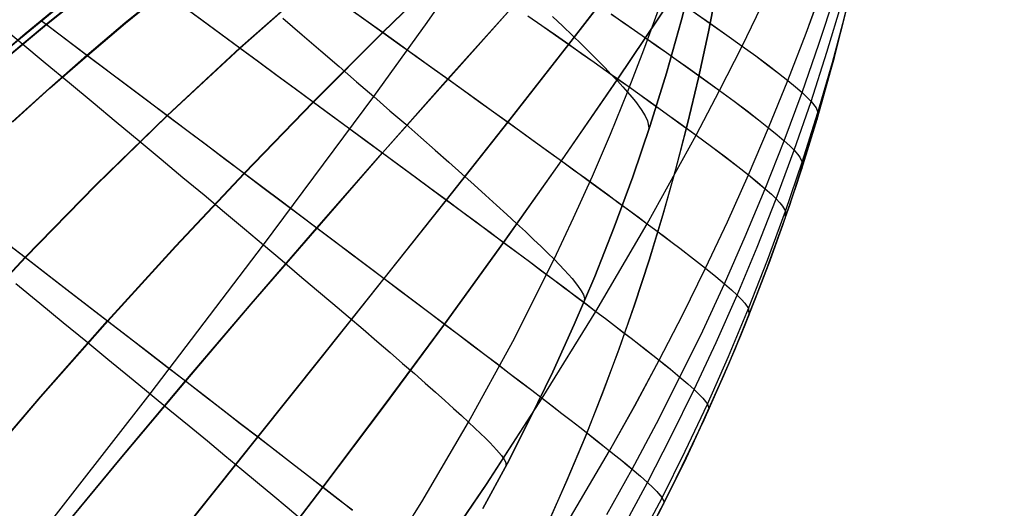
# Model space of a CAD drawing. Header units: millimetres. Extents: x -58 to 58, y -58 to 58.
# Tile 57 of 95: x -35 to -16, y 33 to 42. Entities that reach past the tile are written whole.
import ezdxf

# ---------------------------------------------------------------- set-up
doc = ezdxf.new("R2010")
doc.units = ezdxf.units.MM
doc.header["$MEASUREMENT"] = 0
doc.layers.add('Predefinito', color=5, linetype='Continuous')

msp = doc.modelspace()

# ---------------------------------------------------------------- linework, layer by layer
at = {"layer": 'Predefinito', "extrusion": (9.51849e-07, 1.79142e-06, 1)}
msp.add_lwpolyline([(-21.202, 53.448), (-21.155, 51.629), (-21.155, 50.72), (-21.171, 49.812), (-21.204, 48.906), (-21.253, 48.002), (-21.319, 47.1), (-21.402, 46.2), (-21.502, 45.301), (-21.621, 44.405), (-21.757, 43.512), (-21.911, 42.622), (-22.083, 41.736), (-22.274, 40.855), (-22.482, 39.98), (-22.708, 39.109), (-22.952, 38.245), (-23.214, 37.386), (-23.493, 36.534), (-23.789, 35.689), (-24.102, 34.85), (-24.432, 34.019), (-24.777, 33.195), (-25.138, 32.379), (-25.514, 31.571), (-25.904, 30.772), (-26.725, 29.196), (-27.596, 27.651), (-28.513, 26.136), (-29.469, 24.65), (-30.459, 23.189), (-31.477, 21.75), (-32.521, 20.332), (-33.592, 18.938), (-34.695, 17.574), (-35.836, 16.246), (-36.422, 15.597), (-37.019, 14.96), (-37.627, 14.335), (-38.247, 13.724), (-38.879, 13.127), (-39.523, 12.544), (-40.156, 11.997)], dxfattribs=at)
at = {"layer": 'Predefinito', "extrusion": (3.47394e-06, 6.55532e-06, 1)}
msp.add_lwpolyline([(-40.058, 12.07), (-39.511, 12.544), (-38.868, 13.127), (-38.236, 13.724), (-37.616, 14.335), (-37.008, 14.96), (-36.412, 15.597), (-35.826, 16.246), (-34.685, 17.574), (-33.583, 18.938), (-32.512, 20.332), (-31.468, 21.749), (-30.451, 23.189), (-29.462, 24.65), (-28.506, 26.136), (-27.59, 27.651), (-26.719, 29.196), (-25.898, 30.771), (-25.508, 31.571), (-25.133, 32.379), (-24.772, 33.195), (-24.427, 34.019), (-24.097, 34.85), (-23.784, 35.689), (-23.488, 36.534), (-23.21, 37.386), (-22.948, 38.244), (-22.704, 39.109), (-22.478, 39.979), (-22.27, 40.855), (-22.08, 41.736), (-21.908, 42.622), (-21.754, 43.512), (-21.618, 44.405), (-21.5, 45.301), (-21.4, 46.2), (-21.317, 47.1), (-21.251, 48.002), (-21.202, 48.906), (-21.17, 49.812), (-21.154, 50.72), (-21.155, 51.629), (-21.201, 53.448)], dxfattribs=at)
at = {"layer": 'Predefinito'}
for points in [[(-21.201, 53.449), (-21.207, 52.185), (-21.244, 50.948), (-21.313, 49.739), (-21.413, 48.555), (-21.542, 47.396), (-21.699, 46.263), (-21.884, 45.153), (-22.096, 44.067), (-22.334, 43.004), (-22.596, 41.964), (-22.882, 40.945), (-23.191, 39.948), (-23.522, 38.971), (-23.875, 38.014), (-24.247, 37.076), (-24.639, 36.157), (-25.048, 35.256), (-25.475, 34.373), (-25.919, 33.507), (-26.378, 32.657)], [(-26.378, 32.657), (-25.919, 33.507), (-25.475, 34.373), (-25.048, 35.256), (-24.639, 36.157), (-24.247, 37.076), (-23.875, 38.014), (-23.522, 38.971), (-23.191, 39.948), (-22.882, 40.945), (-22.596, 41.964), (-22.334, 43.004), (-22.096, 44.067), (-21.884, 45.153), (-21.699, 46.263), (-21.542, 47.396), (-21.413, 48.555), (-21.313, 49.739), (-21.244, 50.948), (-21.207, 52.185), (-21.201, 53.449)], [(-21.201, 53.449), (-21.207, 52.185), (-21.244, 50.948), (-21.313, 49.739), (-21.413, 48.555), (-21.542, 47.396), (-21.699, 46.263), (-21.884, 45.153), (-22.096, 44.067), (-22.334, 43.004), (-22.596, 41.964), (-22.882, 40.945), (-23.191, 39.948), (-23.522, 38.971), (-23.875, 38.014), (-24.247, 37.076), (-24.639, 36.157), (-25.048, 35.256), (-25.475, 34.373), (-25.919, 33.507), (-26.378, 32.657)], [(-44.312, 31.729), (-43.19, 33.24), (-42.017, 34.711), (-40.794, 36.14), (-39.522, 37.527), (-38.203, 38.868), (-36.839, 40.164), (-35.431, 41.412), (-33.98, 42.61), (-32.489, 43.757), (-30.96, 44.853), (-29.393, 45.894), (-27.791, 46.882), (-26.157, 47.813), (-24.491, 48.687), (-22.796, 49.504), (-21.073, 50.261), (-19.326, 50.958), (-17.556, 51.595), (-15.764, 52.17)], [(-15.764, 52.17), (-17.556, 51.595), (-19.326, 50.958), (-21.073, 50.261), (-22.796, 49.504), (-24.491, 48.687), (-26.157, 47.813), (-27.791, 46.882), (-29.393, 45.894), (-30.96, 44.853), (-32.489, 43.757), (-33.98, 42.61), (-35.431, 41.412), (-36.839, 40.164), (-38.203, 38.868), (-39.522, 37.527), (-40.794, 36.14), (-42.017, 34.711), (-43.19, 33.24), (-44.312, 31.729)], [(-23.068, 32.487), (-22.626, 33.369), (-22.199, 34.269), (-21.789, 35.186), (-21.396, 36.123), (-21.021, 37.078), (-20.665, 38.053), (-20.33, 39.047), (-20.015, 40.061), (-19.723, 41.095), (-19.454, 42.15), (-19.208, 43.225), (-18.987, 44.322), (-18.792, 45.44), (-18.623, 46.58), (-18.481, 47.742), (-18.367, 48.926), (-18.282, 50.133), (-18.226, 51.362)]]:
    msp.add_lwpolyline(points, dxfattribs=at)
at = {"layer": 'Predefinito', "extrusion": (1, 0, 0)}
msp.add_lwpolyline([(34.269, 320.001), (34.269, 60.002)], dxfattribs=at)
at = {"layer": 'Predefinito'}
for points in [[(-23.467, 31.729, 60.002), (-22.795, 33.026, 60.002), (-22.165, 34.344, 60.002), (-21.575, 35.687, 60.003), (-21.032, 37.049, 60.003), (-20.534, 38.431, 60.004), (-20.085, 39.83, 60.004), (-19.683, 41.244, 60.005), (-19.332, 42.667, 60.005), (-19.029, 44.102, 60.006), (-18.774, 45.55, 60.006), (-18.568, 46.997, 60.007), (-18.409, 48.447, 60.007), (-18.296, 49.901, 60.008), (-18.226, 51.362, 60.008)], [(-23.424, 31.985, 55.411), (-22.966, 32.86, 55.435), (-22.525, 33.746, 55.46), (-22.103, 34.642, 55.488), (-21.701, 35.548, 55.519), (-21.318, 36.462, 55.551), (-20.956, 37.385, 55.586), (-20.614, 38.316, 55.624), (-20.294, 39.254, 55.665), (-19.996, 40.199, 55.709), (-19.719, 41.15, 55.755), (-19.464, 42.107, 55.802), (-19.231, 43.069, 55.847), (-19.021, 44.034, 55.894), (-18.832, 45.001, 55.947), (-18.665, 45.967, 56.013), (-18.518, 46.935, 56.096), (-18.392, 47.912, 56.197), (-18.291, 48.896, 56.314), (-18.218, 49.887, 56.445), (-18.176, 50.879, 56.585), (-18.165, 51.384, 56.657)], [(-23.424, 31.985, 324.588), (-22.966, 32.86, 324.564), (-22.525, 33.746, 324.538), (-22.103, 34.642, 324.51), (-21.701, 35.548, 324.48), (-21.318, 36.462, 324.448), (-20.956, 37.385, 324.412), (-20.614, 38.316, 324.375), (-20.294, 39.254, 324.333), (-19.996, 40.199, 324.289), (-19.719, 41.15, 324.243), (-19.464, 42.107, 324.197), (-19.231, 43.069, 324.151), (-19.021, 44.034, 324.105), (-18.832, 45.001, 324.051), (-18.665, 45.967, 323.986), (-18.518, 46.935, 323.903), (-18.392, 47.912, 323.802), (-18.291, 48.896, 323.684), (-18.218, 49.887, 323.554), (-18.176, 50.879, 323.414), (-18.165, 51.384, 323.342)], [(-23.03, 32.561, 320.001), (-22.373, 33.895, 320.001), (-21.761, 35.251, 320.001), (-21.466, 35.951, 320.001), (-21.183, 36.657, 320.001), (-20.908, 37.379, 320.001), (-20.647, 38.106, 320.001), (-20.394, 38.85, 320.001), (-20.155, 39.598, 320.001), (-19.926, 40.365, 320.001), (-19.712, 41.136, 320.001), (-19.508, 41.926, 320.001), (-19.32, 42.719, 320.001), (-19.143, 43.533, 320.002), (-18.982, 44.349, 320.002), (-18.833, 45.188, 320.002), (-18.701, 46.029, 320.001), (-18.582, 46.891, 319.998), (-18.479, 47.756, 319.995), (-18.391, 48.644, 319.992), (-18.32, 49.534, 319.991), (-18.265, 50.447, 319.994), (-18.226, 51.362, 320)], [(-27.537, 47.032, 351.131), (-28.398, 46.517, 351.221), (-29.199, 46.018, 351.312), (-30.07, 45.454, 351.402), (-31.101, 44.755, 351.491), (-32.305, 43.893, 351.579), (-33.638, 42.881, 351.665), (-34.345, 42.317, 351.708), (-35.098, 41.694, 351.751), (-35.917, 40.991, 351.792), (-36.819, 40.182, 351.833), (-37.825, 39.237, 351.871), (-38.964, 38.106, 351.906), (-39.594, 37.451, 351.922), (-40.268, 36.725, 351.936), (-40.991, 35.916, 351.948), (-41.741, 35.042, 351.956), (-42.507, 34.109, 351.961), (-43.279, 33.124, 351.96), (-44.01, 32.146, 351.955)], [(-43.833, 32.387, 28.044), (-43.109, 33.345, 28.04), (-42.341, 34.314, 28.04), (-41.561, 35.255, 28.045), (-40.812, 36.119, 28.055), (-40.104, 36.904, 28.067), (-38.825, 38.248, 28.098), (-37.707, 39.35, 28.133), (-36.718, 40.274, 28.172), (-35.829, 41.067, 28.212), (-35.02, 41.759, 28.254), (-34.275, 42.373, 28.296), (-33.574, 42.93, 28.339), (-32.248, 43.935, 28.425), (-31.052, 44.789, 28.513), (-30.033, 45.478, 28.602), (-29.173, 46.035, 28.692), (-28.368, 46.535, 28.782), (-27.508, 47.049, 28.872)], [(-28.028, 24.66, 60), (-26.995, 26.077, 60), (-25.899, 27.675, 60), (-25.369, 28.491, 60), (-24.853, 29.318, 60), (-24.351, 30.156, 60), (-23.864, 31.006, 60), (-23.393, 31.867, 60), (-22.939, 32.739, 60), (-22.503, 33.622, 60), (-22.086, 34.516, 60), (-21.688, 35.42, 60), (-21.311, 36.333, 60.001), (-20.954, 37.255, 60.001), (-20.619, 38.186, 60.001), (-20.305, 39.125, 60.002), (-20.012, 40.07, 60.002), (-19.742, 41.023, 60.003), (-19.495, 41.981, 60.003), (-19.269, 42.945, 60.003), (-19.066, 43.914, 60.003), (-18.885, 44.885, 60.003), (-18.657, 46.331, 60.006)], [(-34.926, 32.003, 343.135), (-32.718, 34.84, 343.018), (-30.556, 37.675, 342.822), (-28.459, 40.503, 342.547), (-27.441, 41.91, 342.385), (-24.528, 46.09, 341.764)], [(-34.926, 32.003, 36.865), (-32.718, 34.84, 36.982), (-30.556, 37.675, 37.178), (-28.459, 40.503, 37.453), (-27.441, 41.91, 37.615), (-24.528, 46.09, 38.236)], [(-27.412, 31.497, 41.139), (-26.312, 33.116, 41.274), (-25.248, 34.754, 41.443), (-24.226, 36.409, 41.645), (-23.249, 38.079, 41.879), (-22.319, 39.767, 42.151), (-21.872, 40.617, 42.305), (-21.442, 41.464, 42.471), (-20.629, 43.15, 42.815)], [(-27.41, 31.495, 338.856), (-26.31, 33.114, 338.721), (-25.247, 34.753, 338.552), (-24.225, 36.408, 338.35), (-23.248, 38.078, 338.116), (-22.317, 39.766, 337.844), (-21.871, 40.616, 337.69), (-21.441, 41.464, 337.524), (-20.628, 43.149, 337.181)], [(-36.064, 33.313, 31.321), (-34.806, 34.783, 31.386), (-33.529, 36.228, 31.478), (-32.235, 37.648, 31.599), (-30.928, 39.041, 31.751), (-29.611, 40.4, 31.936), (-28.287, 41.725, 32.154), (-26.946, 43.029, 32.416)], [(-36.058, 33.309, 348.673), (-34.8, 34.778, 348.608), (-33.524, 36.224, 348.516), (-32.23, 37.644, 348.396), (-30.922, 39.037, 348.243), (-29.606, 40.397, 348.058), (-28.282, 41.722, 347.839), (-26.942, 43.026, 347.577)], [(-33.091, 30.983, 34.694), (-30.666, 34.019, 34.883), (-29.459, 35.531, 35.027), (-28.26, 37.036, 35.207), (-27.074, 38.531, 35.424), (-25.904, 40.014, 35.677), (-24.744, 41.496, 35.975), (-23.609, 42.963, 36.333)], [(-33.087, 30.979, 345.3), (-30.662, 34.016, 345.111), (-29.455, 35.528, 344.967), (-28.256, 37.033, 344.787), (-27.07, 38.528, 344.57), (-25.9, 40.012, 344.317), (-24.741, 41.494, 344.018), (-23.606, 42.961, 343.661)], [(-36.41, 36.031, 29.963), (-35.099, 37.439, 30.039), (-33.759, 38.81, 30.14), (-32.394, 40.143, 30.269), (-31.009, 41.43, 30.427), (-29.605, 42.669, 30.614)], [(-36.404, 36.026, 350.031), (-35.092, 37.434, 349.955), (-33.753, 38.806, 349.854), (-32.388, 40.138, 349.726), (-31.003, 41.425, 349.567), (-29.599, 42.665, 349.38)], [(-24.964, 32.057, 45.892), (-23.965, 33.754, 46.028), (-23.486, 34.613, 46.105), (-23.022, 35.479, 46.19), (-22.573, 36.352, 46.281), (-22.139, 37.231, 46.378), (-21.722, 38.117, 46.483), (-21.32, 39.009, 46.596), (-20.936, 39.907, 46.718), (-20.57, 40.807, 46.849), (-20.223, 41.709, 46.986), (-19.894, 42.612, 47.123)], [(-24.963, 32.056, 334.104), (-23.964, 33.753, 333.968), (-23.486, 34.612, 333.89), (-23.021, 35.479, 333.806), (-22.572, 36.351, 333.715), (-22.139, 37.231, 333.618), (-21.721, 38.117, 333.513), (-21.32, 39.009, 333.4), (-20.935, 39.907, 333.278), (-20.57, 40.807, 333.147), (-20.222, 41.709, 333.01), (-19.893, 42.612, 332.873)], [(-35.431, 41.267, 28.292), (-34.699, 41.879, 28.336), (-33.958, 42.475, 28.386)], [(-35.424, 41.261, 351.703), (-34.692, 41.874, 351.659), (-33.951, 42.469, 351.609)], [(-35.344, 40.021, 28.843), (-34.636, 40.663, 28.89), (-33.92, 41.291, 28.942), (-33.196, 41.905, 29.002), (-32.465, 42.504, 29.067)], [(-35.337, 40.015, 351.152), (-34.629, 40.658, 351.105), (-33.913, 41.286, 351.052), (-33.189, 41.9, 350.993), (-32.458, 42.499, 350.927)], [(-35.066, 41.721, 351.749), (-34.047, 42.541, 351.683)], [(-32.465, 42.504, 29.067), (-31.731, 41.962, 29.729), (-31.009, 41.43, 30.427), (-30.653, 41.168, 30.79), (-30.301, 40.909, 31.163), (-29.954, 40.653, 31.545), (-29.611, 40.4, 31.936), (-29.273, 40.152, 32.338), (-28.94, 39.907, 32.749), (-28.613, 39.666, 33.17), (-28.292, 39.429, 33.601), (-27.977, 39.198, 34.042), (-27.669, 38.97, 34.492), (-27.368, 38.748, 34.953), (-27.074, 38.531, 35.424), (-26.788, 38.32, 35.904), (-26.511, 38.115, 36.393), (-26.243, 37.916, 36.89), (-25.984, 37.724, 37.393), (-25.733, 37.538, 37.904), (-25.492, 37.358, 38.421), (-25.259, 37.184, 38.944), (-25.035, 37.017, 39.473), (-24.82, 36.856, 40.009), (-24.613, 36.701, 40.549), (-24.415, 36.552, 41.095), (-24.226, 36.409, 41.645), (-24.046, 36.272, 42.2), (-23.874, 36.141, 42.759), (-23.711, 36.016, 43.323), (-23.556, 35.897, 43.89), (-23.41, 35.784, 44.46), (-23.272, 35.676, 45.034), (-23.143, 35.575, 45.611), (-23.022, 35.479, 46.19), (-22.91, 35.389, 46.772), (-22.806, 35.305, 47.356), (-22.625, 35.155, 48.526), (-22.475, 35.027, 49.696), (-22.355, 34.918, 50.863), (-22.26, 34.828, 52.027), (-22.189, 34.753, 53.186), (-22.137, 34.692, 54.34), (-22.103, 34.642, 55.488), (-22.076, 34.568, 57.762), (-22.086, 34.516, 60.002)], [(-32.458, 42.499, 350.927), (-31.724, 41.957, 350.266), (-31.003, 41.425, 349.567), (-30.647, 41.163, 349.204), (-30.296, 40.905, 348.831), (-29.948, 40.649, 348.449), (-29.606, 40.397, 348.058), (-29.268, 40.148, 347.656), (-28.936, 39.903, 347.245), (-28.609, 39.663, 346.824), (-28.288, 39.426, 346.393), (-27.973, 39.194, 345.952), (-27.665, 38.967, 345.502), (-27.364, 38.745, 345.041), (-27.07, 38.528, 344.57), (-26.785, 38.317, 344.089), (-26.508, 38.112, 343.601), (-26.24, 37.914, 343.104), (-25.981, 37.721, 342.601), (-25.73, 37.536, 342.09), (-25.489, 37.356, 341.573), (-25.256, 37.183, 341.05), (-25.033, 37.015, 340.521), (-24.818, 36.854, 339.986), (-24.611, 36.7, 339.446), (-24.414, 36.551, 338.9), (-24.225, 36.408, 338.35), (-24.044, 36.271, 337.795), (-23.872, 36.14, 337.236), (-23.709, 36.015, 336.673), (-23.555, 35.896, 336.106), (-23.408, 35.783, 335.535), (-23.271, 35.676, 334.962), (-23.142, 35.574, 334.385), (-23.021, 35.479, 333.806), (-22.909, 35.389, 333.224), (-22.806, 35.305, 332.64), (-22.624, 35.154, 331.47), (-22.475, 35.026, 330.301), (-22.354, 34.918, 329.134), (-22.26, 34.828, 327.971), (-22.189, 34.753, 326.812), (-22.137, 34.692, 325.658), (-22.103, 34.642, 324.51), (-22.076, 34.568, 322.238), (-22.086, 34.516, 320.001)], [(-30.608, 31.513, 36.732), (-29.426, 33.061, 36.844), (-28.258, 34.613, 36.991), (-27.109, 36.168, 37.173), (-25.984, 37.724, 37.393), (-24.884, 39.277, 37.648), (-23.809, 40.837, 37.948), (-22.768, 42.392, 38.303)], [(-30.605, 31.51, 343.262), (-29.423, 33.058, 343.15), (-28.255, 34.611, 343.003), (-27.106, 36.166, 342.821), (-25.981, 37.721, 342.601), (-24.881, 39.275, 342.346), (-23.806, 40.835, 342.047), (-22.766, 42.391, 341.691)], [(-24.018, 32.542, 48.329), (-23.538, 33.405, 48.389), (-23.073, 34.276, 48.455), (-22.625, 35.155, 48.526), (-22.192, 36.041, 48.603), (-21.778, 36.935, 48.685), (-21.38, 37.837, 48.773), (-21.001, 38.745, 48.869), (-20.64, 39.659, 48.972), (-20.299, 40.577, 49.083), (-19.977, 41.499, 49.198), (-19.675, 42.424, 49.314)], [(-24.017, 32.542, 331.667), (-23.537, 33.405, 331.607), (-23.073, 34.276, 331.542), (-22.624, 35.154, 331.47), (-22.192, 36.041, 331.394), (-21.777, 36.935, 331.312), (-21.38, 37.836, 331.223), (-21, 38.744, 331.128), (-20.64, 39.659, 331.025), (-20.298, 40.577, 330.914), (-19.977, 41.499, 330.799), (-19.674, 42.423, 330.683)], [(-34.522, 32.105, 32.914), (-33.287, 33.601, 32.987), (-32.044, 35.083, 33.09), (-30.794, 36.55, 33.225), (-29.542, 38.001, 33.395), (-28.292, 39.429, 33.601), (-27.046, 40.836, 33.841), (-25.798, 42.232, 34.127)], [(-34.517, 32.101, 347.08), (-33.282, 33.597, 347.007), (-32.039, 35.079, 346.904), (-30.79, 36.546, 346.769), (-29.537, 37.997, 346.599), (-28.288, 39.426, 346.393), (-27.042, 40.833, 346.153), (-25.794, 42.229, 345.867)], [(-28.478, 31.293, 332.216), (-27.541, 32.784, 332.152), (-26.65, 34.299, 332.072), (-25.81, 35.838, 331.978), (-25.023, 37.401, 331.871), (-24.651, 38.189, 331.813), (-24.293, 38.983, 331.751), (-23.95, 39.782, 331.684), (-23.623, 40.584, 331.612), (-23.31, 41.391, 331.535), (-23.013, 42.202, 331.454)], [(-28.478, 31.293, 47.784), (-27.541, 32.784, 47.848), (-26.65, 34.299, 47.928), (-25.81, 35.838, 48.022), (-25.023, 37.401, 48.129), (-24.651, 38.189, 48.187), (-24.293, 38.983, 48.249), (-23.95, 39.782, 48.316), (-23.623, 40.584, 48.388), (-23.31, 41.391, 48.465), (-23.013, 42.202, 48.546)], [(-23.715, 32.282, 50.705), (-23.245, 33.152, 50.753), (-22.791, 34.031, 50.806), (-22.355, 34.918, 50.863), (-21.936, 35.815, 50.924), (-21.535, 36.719, 50.99), (-21.154, 37.631, 51.061), (-20.791, 38.551, 51.138), (-20.449, 39.477, 51.221), (-20.127, 40.408, 51.31), (-19.825, 41.344, 51.402), (-19.544, 42.285, 51.496)], [(-23.715, 32.282, 329.292), (-23.245, 33.151, 329.244), (-22.791, 34.03, 329.191), (-22.354, 34.918, 329.134), (-21.935, 35.815, 329.073), (-21.535, 36.719, 329.007), (-21.153, 37.631, 328.936), (-20.791, 38.551, 328.859), (-20.449, 39.477, 328.777), (-20.126, 40.408, 328.688), (-19.825, 41.344, 328.595), (-19.544, 42.285, 328.502)], [(-28.937, 42.191, 31.366), (-28.61, 41.956, 31.756), (-28.287, 41.725, 32.154), (-27.969, 41.497, 32.562), (-27.656, 41.273, 32.979), (-27.348, 41.052, 33.405), (-27.046, 40.836, 33.841), (-26.751, 40.624, 34.286), (-26.461, 40.416, 34.74), (-26.179, 40.213, 35.204), (-25.904, 40.014, 35.677), (-25.636, 39.821, 36.159), (-25.377, 39.634, 36.648), (-25.126, 39.453, 37.145), (-24.884, 39.277, 37.648), (-24.65, 39.108, 38.158), (-24.425, 38.944, 38.674), (-24.208, 38.785, 39.195), (-24, 38.633, 39.722), (-23.8, 38.486, 40.254), (-23.608, 38.345, 40.791), (-23.425, 38.209, 41.333), (-23.249, 38.079, 41.879), (-23.082, 37.954, 42.43), (-22.923, 37.835, 42.984), (-22.772, 37.721, 43.542), (-22.63, 37.612, 44.103), (-22.368, 37.411, 45.235), (-22.139, 37.231, 46.378), (-21.943, 37.073, 47.53), (-21.778, 36.935, 48.685), (-21.643, 36.818, 49.839), (-21.535, 36.719, 50.99), (-21.452, 36.636, 52.138), (-21.39, 36.567, 53.281), (-21.318, 36.462, 55.551), (-21.311, 36.333, 60.003)], [(-28.932, 42.187, 348.628), (-28.605, 41.953, 348.238), (-28.282, 41.722, 347.839), (-27.964, 41.494, 347.432), (-27.651, 41.27, 347.015), (-27.344, 41.049, 346.588), (-27.042, 40.833, 346.153), (-26.747, 40.621, 345.708), (-26.458, 40.413, 345.254), (-26.175, 40.21, 344.79), (-25.9, 40.012, 344.317), (-25.633, 39.819, 343.835), (-25.374, 39.632, 343.345), (-25.123, 39.451, 342.849), (-24.881, 39.275, 342.346), (-24.648, 39.106, 341.836), (-24.423, 38.942, 341.321), (-24.206, 38.784, 340.799), (-23.998, 38.631, 340.272), (-23.798, 38.485, 339.74), (-23.606, 38.343, 339.203), (-23.423, 38.208, 338.662), (-23.248, 38.078, 338.116), (-23.081, 37.953, 337.565), (-22.922, 37.834, 337.011), (-22.771, 37.72, 336.453), (-22.628, 37.611, 335.892), (-22.368, 37.41, 334.76), (-22.139, 37.231, 333.618), (-21.942, 37.072, 332.467), (-21.777, 36.935, 331.312), (-21.642, 36.818, 330.158), (-21.535, 36.719, 329.007), (-21.452, 36.636, 327.86), (-21.389, 36.567, 326.717), (-21.318, 36.462, 324.448), (-21.311, 36.333, 320.001)], [(-25.525, 42.041, 34.576), (-25.258, 41.855, 35.034), (-24.998, 41.674, 35.5), (-24.744, 41.496, 35.975), (-24.498, 41.323, 36.459), (-24.26, 41.156, 36.949), (-24.03, 40.994, 37.445), (-23.809, 40.837, 37.948), (-23.595, 40.686, 38.456), (-23.389, 40.539, 38.969), (-23.191, 40.398, 39.488), (-23.001, 40.262, 40.012), (-22.819, 40.13, 40.54), (-22.644, 40.004, 41.073), (-22.319, 39.767, 42.151), (-22.024, 39.549, 43.245), (-21.759, 39.35, 44.351), (-21.525, 39.17, 45.468), (-21.32, 39.009, 46.596), (-21.146, 38.868, 47.731), (-21.001, 38.745, 48.869), (-20.884, 38.64, 50.005), (-20.791, 38.551, 51.138), (-20.721, 38.476, 52.267), (-20.67, 38.413, 53.392), (-20.614, 38.316, 55.624), (-20.619, 38.186, 60.003)], [(-25.521, 42.039, 345.418), (-25.254, 41.853, 344.96), (-24.994, 41.671, 344.494), (-24.741, 41.494, 344.018), (-24.495, 41.321, 343.535), (-24.258, 41.154, 343.045), (-24.028, 40.992, 342.549), (-23.806, 40.835, 342.047), (-23.592, 40.684, 341.539), (-23.387, 40.538, 341.025), (-23.189, 40.396, 340.506), (-22.999, 40.26, 339.983), (-22.817, 40.129, 339.454), (-22.643, 40.003, 338.922), (-22.317, 39.766, 337.844), (-22.022, 39.548, 336.751), (-21.758, 39.349, 335.645), (-21.524, 39.169, 334.527), (-21.32, 39.009, 333.4), (-21.145, 38.867, 332.266), (-21, 38.744, 331.128), (-20.883, 38.64, 329.992), (-20.791, 38.551, 328.859), (-20.721, 38.476, 327.731), (-20.67, 38.413, 326.606), (-20.614, 38.316, 324.375), (-20.619, 38.186, 320.001)], [(-25.05, 42.023, 338.475), (-24.857, 41.839, 337.82), (-24.674, 41.664, 337.156), (-24.503, 41.498, 336.484), (-24.343, 41.34, 335.806), (-24.195, 41.192, 335.12), (-24.058, 41.052, 334.428), (-23.932, 40.922, 333.731), (-23.817, 40.8, 333.029), (-23.714, 40.688, 332.322), (-23.623, 40.584, 331.612), (-23.542, 40.49, 330.899), (-23.473, 40.404, 330.183), (-23.364, 40.256, 328.742), (-23.289, 40.137, 327.294), (-23.243, 40.041, 325.839), (-23.215, 39.906, 322.919), (-23.234, 39.817, 320)], [(-25.05, 42.023, 41.525), (-24.857, 41.839, 42.18), (-24.674, 41.664, 42.844), (-24.503, 41.498, 43.516), (-24.343, 41.34, 44.194), (-24.195, 41.192, 44.88), (-24.058, 41.052, 45.572), (-23.932, 40.922, 46.269), (-23.817, 40.8, 46.971), (-23.714, 40.688, 47.678), (-23.623, 40.584, 48.388), (-23.542, 40.49, 49.101), (-23.473, 40.404, 49.817), (-23.364, 40.256, 51.258), (-23.289, 40.137, 52.706), (-23.243, 40.041, 54.161), (-23.215, 39.906, 57.081), (-23.234, 39.817, 60)], [(-23.937, 42.074, 36.631), (-23.711, 41.917, 37.121), (-23.492, 41.765, 37.617), (-23.282, 41.619, 38.119), (-23.079, 41.477, 38.626), (-22.884, 41.34, 39.138), (-22.696, 41.207, 39.655), (-22.517, 41.08, 40.176), (-22.18, 40.839, 41.233), (-21.872, 40.617, 42.305), (-21.595, 40.412, 43.392), (-21.346, 40.226, 44.49), (-21.127, 40.058, 45.6), (-20.936, 39.907, 46.718), (-20.774, 39.774, 47.844), (-20.64, 39.659, 48.972), (-20.533, 39.56, 50.098), (-20.449, 39.477, 51.221), (-20.386, 39.406, 52.34), (-20.341, 39.347, 53.454), (-20.294, 39.254, 55.665), (-20.305, 39.125, 60.004)], [(-23.934, 42.072, 343.363), (-23.708, 41.915, 342.873), (-23.49, 41.764, 342.377), (-23.279, 41.617, 341.876), (-23.077, 41.475, 341.369), (-22.882, 41.338, 340.857), (-22.694, 41.206, 340.34), (-22.515, 41.079, 339.818), (-22.178, 40.838, 338.762), (-21.871, 40.616, 337.69), (-21.594, 40.411, 336.603), (-21.345, 40.225, 335.505), (-21.126, 40.057, 334.396), (-20.935, 39.907, 333.278), (-20.773, 39.774, 332.153), (-20.64, 39.659, 331.025), (-20.532, 39.56, 329.899), (-20.449, 39.477, 328.777), (-20.386, 39.406, 327.658), (-20.341, 39.347, 326.544), (-20.294, 39.254, 324.333), (-20.305, 39.125, 320.001)], [(-22.393, 42.134, 39.319), (-22.047, 41.893, 40.353), (-21.73, 41.67, 41.405), (-21.442, 41.464, 42.471), (-21.182, 41.275, 43.55), (-20.951, 41.103, 44.64), (-20.747, 40.947, 45.741), (-20.57, 40.807, 46.849), (-20.421, 40.684, 47.965), (-20.299, 40.577, 49.083), (-20.202, 40.486, 50.198), (-20.127, 40.408, 51.31), (-20.033, 40.287, 53.52), (-19.996, 40.199, 55.709), (-20.012, 40.07, 60.004)], [(-22.391, 42.133, 340.675), (-22.045, 41.892, 339.641), (-21.729, 41.669, 338.59), (-21.441, 41.464, 337.524), (-21.181, 41.275, 336.446), (-20.95, 41.102, 335.355), (-20.746, 40.946, 334.255), (-20.57, 40.807, 333.147), (-20.421, 40.684, 332.031), (-20.298, 40.577, 330.914), (-20.201, 40.486, 329.799), (-20.126, 40.408, 328.688), (-20.033, 40.287, 326.478), (-19.996, 40.199, 324.289), (-20.012, 40.071, 320.001)], [(-35.65, 41.921, 348.573), (-35.179, 41.53, 348.179), (-34.714, 41.144, 347.77), (-34.256, 40.764, 347.346), (-33.805, 40.389, 346.906), (-33.363, 40.021, 346.45), (-32.929, 39.66, 345.979), (-32.505, 39.307, 345.493), (-32.092, 38.962, 344.991), (-31.69, 38.626, 344.472), (-31.299, 38.299, 343.938), (-30.921, 37.982, 343.388), (-30.556, 37.675, 342.822), (-30.205, 37.38, 342.239), (-29.869, 37.095, 341.641), (-29.546, 36.822, 341.029), (-29.237, 36.56, 340.402), (-28.942, 36.309, 339.763), (-28.662, 36.069, 339.11), (-28.396, 35.84, 338.446), (-28.144, 35.623, 337.772), (-27.907, 35.418, 337.087), (-27.684, 35.223, 336.393), (-27.475, 35.04, 335.69), (-27.281, 34.869, 334.979), (-27.101, 34.709, 334.261), (-26.936, 34.561, 333.537), (-26.786, 34.424, 332.807), (-26.65, 34.299, 332.072), (-26.529, 34.186, 331.334), (-26.422, 34.083, 330.591), (-26.328, 33.991, 329.846), (-26.246, 33.909, 329.097), (-26.176, 33.836, 328.345), (-26.117, 33.771, 327.591), (-26.027, 33.666, 326.078), (-25.971, 33.587, 324.56), (-25.943, 33.53, 323.039), (-25.943, 33.461, 320)], [(-35.65, 41.921, 31.427), (-35.179, 41.53, 31.821), (-34.714, 41.144, 32.23), (-34.256, 40.764, 32.654), (-33.805, 40.389, 33.094), (-33.363, 40.021, 33.55), (-32.929, 39.66, 34.021), (-32.505, 39.307, 34.507), (-32.092, 38.962, 35.009), (-31.69, 38.626, 35.528), (-31.299, 38.299, 36.062), (-30.921, 37.982, 36.612), (-30.556, 37.675, 37.178), (-30.205, 37.38, 37.761), (-29.869, 37.095, 38.359), (-29.546, 36.822, 38.971), (-29.237, 36.56, 39.598), (-28.942, 36.309, 40.237), (-28.662, 36.069, 40.89), (-28.396, 35.84, 41.554), (-28.144, 35.623, 42.228), (-27.907, 35.418, 42.913), (-27.684, 35.223, 43.607), (-27.475, 35.04, 44.31), (-27.281, 34.869, 45.021), (-27.101, 34.709, 45.739), (-26.936, 34.561, 46.463), (-26.786, 34.424, 47.193), (-26.65, 34.299, 47.928), (-26.529, 34.186, 48.666), (-26.422, 34.083, 49.409), (-26.328, 33.991, 50.154), (-26.246, 33.909, 50.903), (-26.176, 33.836, 51.655), (-26.117, 33.771, 52.409), (-26.027, 33.666, 53.922), (-25.971, 33.587, 55.44), (-25.943, 33.53, 56.961), (-25.943, 33.461, 60)], [(-34.793, 41.949, 28.266), (-34.699, 41.879, 28.336), (-33.92, 41.291, 28.942), (-33.151, 40.712, 29.586), (-32.77, 40.426, 29.923), (-32.394, 40.143, 30.269), (-32.021, 39.863, 30.624), (-31.652, 39.585, 30.99), (-31.287, 39.311, 31.365), (-30.928, 39.041, 31.751), (-30.573, 38.775, 32.146), (-30.223, 38.512, 32.552), (-29.88, 38.254, 32.969), (-29.542, 38.001, 33.395), (-29.211, 37.752, 33.832), (-28.887, 37.508, 34.28), (-28.569, 37.269, 34.738), (-28.26, 37.036, 35.207), (-27.959, 36.809, 35.686), (-27.666, 36.589, 36.174), (-27.383, 36.375, 36.67), (-27.109, 36.168, 37.173), (-26.845, 35.969, 37.685), (-26.589, 35.775, 38.203), (-26.343, 35.589, 38.728), (-26.106, 35.409, 39.259), (-25.878, 35.235, 39.797), (-25.659, 35.068, 40.34), (-25.449, 34.908, 40.889), (-25.248, 34.754, 41.443), (-25.057, 34.607, 42.002), (-24.874, 34.466, 42.565), (-24.7, 34.331, 43.133), (-24.535, 34.203, 43.705), (-24.379, 34.081, 44.281), (-24.232, 33.966, 44.86), (-24.094, 33.856, 45.442), (-23.965, 33.754, 46.028), (-23.845, 33.657, 46.616), (-23.734, 33.567, 47.206), (-23.631, 33.483, 47.797), (-23.538, 33.405, 48.389), (-23.376, 33.267, 49.572), (-23.245, 33.152, 50.753), (-23.141, 33.055, 51.931), (-23.062, 32.976, 53.104), (-23.005, 32.912, 54.273), (-22.966, 32.86, 55.435), (-22.932, 32.787, 57.736), (-22.939, 32.739, 60.002)], [(-34.793, 41.949, 351.734), (-34.692, 41.874, 351.659), (-33.913, 41.286, 351.052), (-33.144, 40.707, 350.408), (-32.764, 40.422, 350.072), (-32.388, 40.138, 349.726), (-32.015, 39.858, 349.37), (-31.646, 39.581, 349.004), (-31.282, 39.307, 348.629), (-30.922, 39.037, 348.243), (-30.568, 38.771, 347.848), (-30.218, 38.509, 347.442), (-29.875, 38.251, 347.025), (-29.537, 37.997, 346.599), (-29.206, 37.748, 346.162), (-28.882, 37.505, 345.714), (-28.565, 37.266, 345.256), (-28.256, 37.033, 344.787), (-27.955, 36.806, 344.308), (-27.663, 36.586, 343.82), (-27.38, 36.373, 343.324), (-27.106, 36.166, 342.821), (-26.842, 35.966, 342.31), (-26.587, 35.773, 341.791), (-26.34, 35.587, 341.267), (-26.103, 35.407, 340.735), (-25.876, 35.234, 340.198), (-25.657, 35.067, 339.655), (-25.447, 34.907, 339.106), (-25.247, 34.753, 338.552), (-25.055, 34.606, 337.993), (-24.872, 34.465, 337.43), (-24.699, 34.33, 336.862), (-24.534, 34.202, 336.29), (-24.378, 34.08, 335.715), (-24.231, 33.965, 335.136), (-24.093, 33.856, 334.553), (-23.964, 33.753, 333.968), (-23.844, 33.656, 333.38), (-23.733, 33.566, 332.79), (-23.631, 33.482, 332.199), (-23.537, 33.405, 331.607), (-23.376, 33.267, 330.425), (-23.245, 33.151, 329.244), (-23.141, 33.055, 328.067), (-23.062, 32.976, 326.894), (-23.005, 32.911, 325.726), (-22.966, 32.86, 324.564), (-22.932, 32.787, 322.264), (-22.939, 32.739, 320.001)], [(-30.192, 41.993, 345.263), (-29.824, 41.678, 344.748), (-29.466, 41.371, 344.22), (-29.119, 41.072, 343.677), (-28.783, 40.783, 343.119), (-28.459, 40.503, 342.547), (-28.148, 40.232, 341.961), (-27.849, 39.972, 341.36), (-27.563, 39.722, 340.747), (-27.29, 39.482, 340.12), (-27.03, 39.252, 339.482), (-26.782, 39.032, 338.832), (-26.547, 38.822, 338.172), (-26.326, 38.623, 337.502), (-26.117, 38.434, 336.823), (-25.921, 38.255, 336.136), (-25.739, 38.086, 335.44), (-25.569, 37.928, 334.738), (-25.413, 37.781, 334.029), (-25.27, 37.643, 333.315), (-25.14, 37.517, 332.595), (-25.023, 37.401, 331.871), (-24.919, 37.295, 331.143), (-24.828, 37.199, 330.412), (-24.749, 37.113, 329.678), (-24.681, 37.035, 328.942), (-24.575, 36.904, 327.461), (-24.504, 36.802, 325.973), (-24.463, 36.723, 324.481), (-24.445, 36.663, 322.986), (-24.454, 36.583, 320)], [(-30.192, 41.993, 34.737), (-29.824, 41.678, 35.252), (-29.466, 41.371, 35.78), (-29.119, 41.072, 36.323), (-28.783, 40.783, 36.881), (-28.459, 40.503, 37.453), (-28.148, 40.232, 38.039), (-27.849, 39.972, 38.64), (-27.563, 39.722, 39.253), (-27.29, 39.482, 39.88), (-27.03, 39.252, 40.518), (-26.782, 39.032, 41.168), (-26.547, 38.822, 41.828), (-26.326, 38.623, 42.498), (-26.117, 38.434, 43.177), (-25.921, 38.255, 43.864), (-25.739, 38.086, 44.56), (-25.569, 37.928, 45.262), (-25.413, 37.781, 45.971), (-25.27, 37.643, 46.685), (-25.14, 37.517, 47.405), (-25.023, 37.401, 48.129), (-24.919, 37.295, 48.857), (-24.828, 37.199, 49.588), (-24.749, 37.113, 50.322), (-24.681, 37.035, 51.058), (-24.575, 36.904, 52.539), (-24.504, 36.802, 54.027), (-24.463, 36.723, 55.519), (-24.445, 36.663, 57.014), (-24.454, 36.583, 60)], [(-35.502, 37.75, 29.706), (-35.099, 37.439, 30.039), (-34.7, 37.131, 30.383), (-34.305, 36.826, 30.737), (-33.915, 36.525, 31.102), (-33.529, 36.228, 31.478), (-33.149, 35.935, 31.864), (-32.775, 35.646, 32.262), (-32.406, 35.362, 32.67), (-32.044, 35.083, 33.09), (-31.688, 34.808, 33.521), (-31.34, 34.54, 33.963), (-30.999, 34.276, 34.417), (-30.666, 34.019, 34.883), (-30.342, 33.769, 35.359), (-30.027, 33.525, 35.845), (-29.721, 33.289, 36.34), (-29.426, 33.061, 36.844), (-29.14, 32.84, 37.356), (-28.864, 32.626, 37.876)], [(-35.495, 37.745, 350.289), (-35.092, 37.434, 349.955), (-34.693, 37.126, 349.611), (-34.299, 36.821, 349.257), (-33.909, 36.521, 348.892), (-33.524, 36.224, 348.516), (-33.144, 35.931, 348.13), (-32.769, 35.642, 347.732), (-32.401, 35.358, 347.324), (-32.039, 35.079, 346.904), (-31.684, 34.805, 346.473), (-31.335, 34.536, 346.031), (-30.995, 34.273, 345.577), (-30.662, 34.016, 345.111), (-30.337, 33.766, 344.635), (-30.023, 33.522, 344.149), (-29.718, 33.287, 343.654), (-29.423, 33.058, 343.15), (-29.137, 32.837, 342.638), (-28.861, 32.624, 342.119)], [(-35.278, 36.939, 346.134), (-34.821, 36.565, 345.657), (-34.376, 36.2, 345.164), (-33.942, 35.845, 344.653), (-33.52, 35.499, 344.125), (-33.112, 35.164, 343.58), (-32.718, 34.84, 343.018), (-32.339, 34.528, 342.438), (-31.975, 34.228, 341.842), (-31.626, 33.94, 341.23), (-31.292, 33.663, 340.604), (-30.973, 33.399, 339.963), (-30.67, 33.147, 339.309), (-30.381, 32.906, 338.642), (-30.108, 32.678, 337.964), (-29.85, 32.462, 337.275)], [(-35.278, 36.939, 33.866), (-34.821, 36.565, 34.343), (-34.376, 36.2, 34.836), (-33.942, 35.845, 35.347), (-33.52, 35.499, 35.875), (-33.112, 35.164, 36.42), (-32.718, 34.84, 36.982), (-32.339, 34.528, 37.562), (-31.975, 34.228, 38.158), (-31.626, 33.94, 38.77), (-31.292, 33.663, 39.396), (-30.973, 33.399, 40.037), (-30.67, 33.147, 40.691), (-30.381, 32.906, 41.358), (-30.108, 32.678, 42.036), (-29.85, 32.462, 42.725)]]:
    msp.add_polyline3d(points, dxfattribs=at)

doc.saveas('drawing.dxf')
